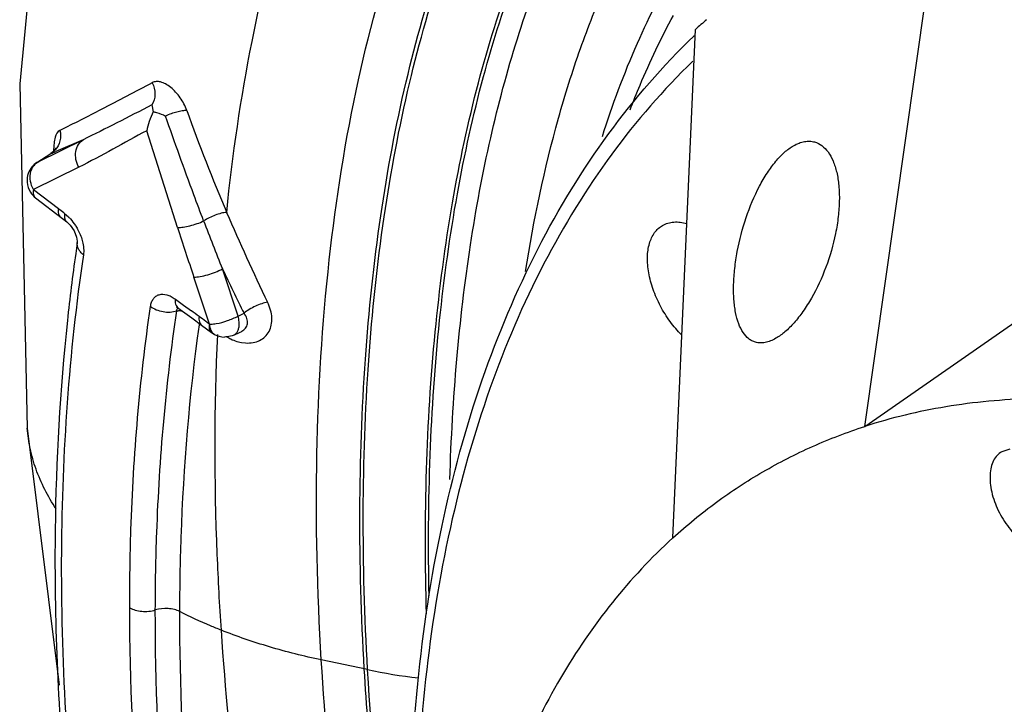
# Model space of a CAD drawing. Header units: inches. Extents: x 0 to 34, y 0 to 22.
# Tile 122 of 164: x 25.947 to 26.629, y 14.514 to 14.988. Entities that reach past the tile are written whole.
import ezdxf

# ---------------------------------------------------------------- set-up
doc = ezdxf.new("R2010")
doc.units = ezdxf.units.IN
doc.header["$LTSCALE"] = 1.87
doc.header["$MEASUREMENT"] = 0
doc.layers.get('0').update_dxf_attribs({"linetype": 'CONTINUOUS'})
doc.layers.add('3_ALL_AXES', color=7, linetype='CONTINUOUS')
doc.layers.add('7_ALL_FEATURES', color=7, linetype='CONTINUOUS')

msp = doc.modelspace()

# ---------------------------------------------------------------- linework, layer by layer
at = {"color": 7, "linetype": 'Continuous'}
for p, q in [((25.94697, 14.94386), (25.95219, 14.70541)), ((26.03849, 14.92917), (26.03945, 14.92452)), ((26.05631, 14.84443), (26.03497, 14.91137)), ((25.99091, 14.90514), (25.95948, 14.88966)), ((25.99091, 14.90514), (25.97191, 14.89689)), ((25.95893, 14.88935), (25.96848, 14.89549)), ((25.95948, 14.88966), (25.96859, 14.89552)), ((25.96859, 14.89552), (25.96849, 14.8955)), ((25.96849, 14.8955), (25.96849, 14.8955)), ((25.95948, 14.88966), (25.95893, 14.88935)), ((25.98788, 14.88609), (25.95645, 14.87061)), ((25.95645, 14.87061), (25.97376, 14.85738)), ((25.95795, 14.86482), (25.97673, 14.85046)), ((25.97752, 14.8545), (25.97811, 14.85404)), ((25.97811, 14.85404), (25.98077, 14.85169)), ((25.97673, 14.85046), (25.97952, 14.84831)), ((25.97853, 14.84952), (25.97951, 14.84831)), ((25.97952, 14.84831), (25.98194, 14.84594)), ((25.98194, 14.84594), (25.98465, 14.84192)), ((25.98687, 14.83403), (25.98684, 14.8338)), ((25.98684, 14.8338), (25.98685, 14.83385)), ((25.99128, 14.82863), (25.99108, 14.82553)), ((26.09824, 14.78306), (26.08735, 14.81569)), ((26.07845, 14.77736), (26.06755, 14.81004)), ((26.05479, 14.79476), (26.06038, 14.79067)), ((26.0555, 14.78941), (26.05551, 14.7894)), ((26.05551, 14.7894), (26.05654, 14.78877)), ((26.05575, 14.78955), (26.05654, 14.78877)), ((26.05654, 14.78877), (26.06619, 14.78173)), ((26.06038, 14.79067), (26.06586, 14.78667)), ((26.09824, 14.78306), (26.10236, 14.78496)), ((26.06619, 14.78173), (26.07293, 14.77678)), ((26.07142, 14.77699), (26.07154, 14.7778)), ((26.07293, 14.77678), (26.07972, 14.77174)), ((26.07863, 14.77303), (26.07967, 14.77177)), ((26.07936, 14.7731), (26.08005, 14.77196)), ((26.07965, 14.77179), (26.07967, 14.77178)), ((26.07965, 14.77179), (26.08184, 14.77037)), ((26.09534, 14.76991), (26.09965, 14.7719)), ((26.09739, 14.76552), (26.10055, 14.76475)), ((26.10055, 14.76475), (26.10346, 14.76439)), ((25.95219, 14.70541), (25.95218, 14.70543)), ((25.95218, 14.70543), (25.97434, 14.52753)), ((26.18795, 14.53825), (26.15587, 14.54499))]:
    msp.add_line(p, q, dxfattribs=at)
for points in [[(26.01944, 15.38663), (25.96942, 15.17826), (25.94697, 14.94386)], [(25.97169, 14.89788), (25.97189, 14.89914), (25.9718, 14.89904), (25.97038, 14.89706), (25.96849, 14.8955)], [(25.98465, 14.84192), (25.98635, 14.83775), (25.98688, 14.83484), (25.98687, 14.83403)]]:
    msp.add_lwpolyline(points, dxfattribs=at)
for centre, radius, start, end in [((27.26504, 15.35516), 1.27683, 199.6731, 203.07115), ((25.78043, 15.35729), 0.49863, 292.1696, 292.58325), ((25.96713, 14.87666), 0.01511, 122.83898, 140.37254), ((25.96483, 14.88125), 0.00997, 122.45116, 125.87446), ((25.54788, 14.30011), 0.70137, 52.22536, 52.61206), ((27.49827, 15.45829), 1.53184, 203.20146, 205.75971), ((28.03313, 15.59571), 2.0963, 200.87001, 201.84462), ((28.98305, 15.7819), 3.07322, 197.76085, 198.43555), ((27.30145, 14.63973), 1.32886, 171.60036, 171.93067), ((27.47082, 15.47217), 1.53132, 205.385, 206.66454), ((24.96841, 13.28649), 1.85875, 53.60756, 53.81265), ((25.3884, 13.85646), 1.15075, 53.31864, 53.60317), ((25.46351, 13.95748), 1.02487, 53.12844, 53.31257), ((26.09468, 14.7827), 0.01188, 294.75546, 301.27621), ((26.08903, 14.78347), 0.01495, 241.2331, 269.19395), ((26.2977, 15.15323), 0.43692, 241.62758, 241.88799), ((26.26958, 14.92867), 0.39886, 258.18991, 263.30879)]:
    msp.add_arc(centre, radius, start, end, dxfattribs=at)
for points, knots in [([(26.18563, 14.53874), (26.18353, 14.5752), (26.18147, 14.64674), (26.18509, 14.75157), (26.19552, 14.85086), (26.21281, 14.94359), (26.23703, 15.0288), (26.26822, 15.10556), (26.30624, 15.17297), (26.33705, 15.21226), (26.35353, 15.22973)], [0, 0, 0, 0, 0.150348, 0.294435, 0.4315, 0.560922, 0.682295, 0.79557, 0.901161, 1, 1, 1, 1]), ([(26.18795, 14.53825), (26.18585, 14.57467), (26.1838, 14.64613), (26.18743, 14.75082), (26.19787, 14.84996), (26.21516, 14.94253), (26.23936, 15.02757), (26.27051, 15.10414), (26.3085, 15.17136), (26.33927, 15.21051), (26.35572, 15.22791)], [0, 0, 0, 0, 0.150449, 0.29461, 0.43172, 0.561158, 0.682515, 0.795744, 0.90126, 1, 1, 1, 1]), ([(26.22871, 14.57688), (26.22776, 14.61016), (26.22771, 14.6753), (26.23356, 14.77039), (26.24534, 14.85995), (26.26303, 14.94311), (26.28669, 15.01904), (26.31627, 15.08696), (26.35164, 15.14613), (26.37995, 15.1803), (26.39499, 15.19537)], [0, 0, 0, 0, 0.152236, 0.297563, 0.435274, 0.564799, 0.685789, 0.798261, 0.902671, 1, 1, 1, 1]), ([(26.23053, 14.58933), (26.22983, 14.6219), (26.23025, 14.68561), (26.23662, 14.77858), (26.24872, 14.86609), (26.26653, 14.94731), (26.29014, 15.02151), (26.32774, 15.10671), (26.36639, 15.16332), (26.3969, 15.19379)], [0, 0, 0, 0, 0.152276, 0.297606, 0.435306, 0.564835, 0.685868, 0.798445, 1, 1, 1, 1]), ([(26.2449, 14.66987), (26.24574, 14.69769), (26.24885, 14.752), (26.25813, 14.83101), (26.27194, 14.90517), (26.29025, 14.97387), (26.31312, 15.0366), (26.34824, 15.10897), (26.38289, 15.15699), (26.40967, 15.1832)], [0, 0, 0, 0, 0.151579, 0.29609, 0.433029, 0.562032, 0.682948, 0.795939, 1, 1, 1, 1]), ([(26.29734, 14.81385), (26.30298, 14.84959), (26.31383, 14.90164), (26.33454, 14.96757), (26.36709, 15.04994), (26.40675, 15.11332), (26.44809, 15.15096)], [0, 0, 0, 0, 0.289646, 0.424434, 0.552462, 1, 1, 1, 1]), ([(26.35057, 14.90729), (26.35749, 14.9292), (26.37296, 14.97096), (26.40242, 15.02853), (26.43723, 15.07825), (26.46462, 15.10638), (26.47906, 15.11866)], [0, 0, 0, 0, 0.275382, 0.532347, 0.772824, 1, 1, 1, 1]), ([(26.09033, 14.8548), (26.0944, 14.89447), (26.10551, 14.97108), (26.12428, 15.04625), (26.13557, 15.08191)], [0, 0, 0, 0, 0.515942, 1, 1, 1, 1]), ([(26.15587, 14.54499), (26.15302, 14.59241), (26.15089, 14.68495), (26.15902, 14.8194), (26.17867, 14.944), (26.20046, 15.02226), (26.21364, 15.05888)], [0, 0, 0, 0, 0.273889, 0.533125, 0.775623, 1, 1, 1, 1]), ([(26.36975, 14.92575), (26.37195, 14.9315), (26.38089, 14.95379), (26.39124, 14.97553), (26.39978, 14.99121)], [0, 0, 0, 0, 0.256678, 1, 1, 1, 1]), ([(26.03877, 14.9446), (26.02702, 14.93834), (26.0058, 14.92714), (25.98442, 14.91623), (25.9748, 14.91159)], [0, 0, 0, 0, 0.554691, 1, 1, 1, 1]), ([(26.03877, 14.9446), (26.04002, 14.94214), (26.04139, 14.93676), (26.0399, 14.9313), (26.03849, 14.92917)], [0, 0, 0, 0, 0.51888, 1, 1, 1, 1]), ([(26.06273, 14.92531), (26.06161, 14.92845), (26.05924, 14.93294), (26.05514, 14.9381), (26.05175, 14.94133), (26.04825, 14.94373), (26.04481, 14.94518), (26.04157, 14.94558), (26.03959, 14.94504), (26.03877, 14.9446)], [0, 0, 0, 0, 0.297477, 0.446304, 0.586808, 0.713538, 0.823322, 0.916865, 1, 1, 1, 1]), ([(26.03849, 14.92917), (26.03038, 14.92504), (26.01459, 14.91689), (25.99874, 14.90885), (25.99091, 14.90514)], [0, 0, 0, 0, 0.512366, 1, 1, 1, 1]), ([(26.03947, 14.92454), (26.03836, 14.92234), (26.03656, 14.91803), (26.03536, 14.91353), (26.03497, 14.91137)], [0, 0, 0, 0, 0.528842, 1, 1, 1, 1]), ([(26.03945, 14.92452), (26.04021, 14.92436), (26.04314, 14.92361), (26.04598, 14.92251), (26.04799, 14.9215)], [0, 0, 0, 0, 0.255717, 1, 1, 1, 1]), ([(26.06273, 14.92531), (26.06168, 14.92531), (26.05936, 14.92509), (26.05437, 14.92402), (26.05053, 14.92265), (26.04799, 14.9215)], [0, 0, 0, 0, 0.206901, 0.454392, 1, 1, 1, 1]), ([(26.07437, 14.8489), (26.07208, 14.8549), (26.06301, 14.879), (26.05434, 14.90325), (26.04799, 14.9215)], [0, 0, 0, 0, 0.249436, 1, 1, 1, 1]), ([(25.9748, 14.91159), (25.97308, 14.91076), (25.97142, 14.90727), (25.9706, 14.90232), (25.97047, 14.89904), (25.97049, 14.89725)], [0, 0, 0, 0, 0.369975, 0.652772, 1, 1, 1, 1]), ([(25.9748, 14.91159), (25.97538, 14.90923), (25.97546, 14.90423), (25.97316, 14.89977), (25.97157, 14.89801)], [0, 0, 0, 0, 0.506766, 1, 1, 1, 1]), ([(26.03497, 14.91137), (26.02713, 14.90715), (26.01155, 14.89851), (25.99587, 14.89003), (25.98788, 14.88609)], [0, 0, 0, 0, 0.499924, 1, 1, 1, 1]), ([(25.98788, 14.88609), (25.98697, 14.88776), (25.98568, 14.89133), (25.98551, 14.89686), (25.98722, 14.90181), (25.98958, 14.90429), (25.99091, 14.90514)], [0, 0, 0, 0, 0.270874, 0.531644, 0.77403, 1, 1, 1, 1]), ([(25.95449, 14.87615), (25.95405, 14.87865), (25.95422, 14.88259), (25.95642, 14.88698), (25.95807, 14.88867), (25.95899, 14.88933)], [0, 0, 0, 0, 0.523628, 0.767332, 1, 1, 1, 1]), ([(25.95645, 14.87061), (25.95635, 14.86999), (25.95626, 14.86881), (25.95645, 14.86715), (25.95699, 14.86577), (25.95761, 14.86507), (25.95796, 14.86481)], [0, 0, 0, 0, 0.300829, 0.563832, 0.792384, 1, 1, 1, 1]), ([(25.97376, 14.85738), (25.97367, 14.85676), (25.97358, 14.85559), (25.97377, 14.85393), (25.9743, 14.85255), (25.97492, 14.85185), (25.97526, 14.85159)], [0, 0, 0, 0, 0.299898, 0.562817, 0.792096, 1, 1, 1, 1]), ([(25.97811, 14.85404), (25.97803, 14.8536), (25.97787, 14.8521), (25.97804, 14.85049), (25.97853, 14.84952)], [0, 0, 0, 0, 0.28802, 1, 1, 1, 1]), ([(26.09033, 14.8548), (26.08908, 14.8547), (26.08641, 14.8542), (26.08096, 14.85248), (26.0769, 14.85052), (26.07437, 14.8489)], [0, 0, 0, 0, 0.219336, 0.473294, 1, 1, 1, 1]), ([(25.98077, 14.85169), (25.98121, 14.85126), (25.98295, 14.84942), (25.9845, 14.8474), (25.98554, 14.84579)], [0, 0, 0, 0, 0.243801, 1, 1, 1, 1]), ([(26.05631, 14.84443), (26.0576, 14.84437), (26.0605, 14.84458), (26.06501, 14.84547), (26.06976, 14.84691), (26.07288, 14.84819), (26.07437, 14.8489)], [0, 0, 0, 0, 0.207441, 0.46149, 0.735694, 1, 1, 1, 1]), ([(25.98554, 14.84579), (25.98608, 14.84497), (25.98805, 14.84167), (25.98954, 14.83807), (25.99029, 14.8353)], [0, 0, 0, 0, 0.254503, 1, 1, 1, 1]), ([(25.99108, 14.82553), (25.99036, 14.82609), (25.98906, 14.82728), (25.98759, 14.82935), (25.98678, 14.83157), (25.98674, 14.83309), (25.98684, 14.8338)], [0, 0, 0, 0, 0.281138, 0.539895, 0.776642, 1, 1, 1, 1]), ([(25.99029, 14.8353), (25.99045, 14.83473), (25.99097, 14.83254), (25.99126, 14.83029), (25.99128, 14.82863)], [0, 0, 0, 0, 0.262352, 1, 1, 1, 1]), ([(25.98575, 14.82627), (25.98357, 14.81085), (25.97569, 14.74732), (25.97212, 14.68329), (25.97153, 14.63486)], [0, 0, 0, 0, 0.24332, 1, 1, 1, 1]), ([(25.99108, 14.82553), (25.98103, 14.75748), (25.97122, 14.61437), (25.97977, 14.47135), (25.98818, 14.39772)], [0, 0, 0, 0, 0.481393, 1, 1, 1, 1]), ([(26.06755, 14.81004), (26.06901, 14.81), (26.07227, 14.81035), (26.07731, 14.81152), (26.08248, 14.8133), (26.08582, 14.81484), (26.08735, 14.81569)], [0, 0, 0, 0, 0.210414, 0.470611, 0.746336, 1, 1, 1, 1]), ([(26.03758, 14.7897), (26.03772, 14.79069), (26.03817, 14.79256), (26.03943, 14.79502), (26.04124, 14.79687), (26.04438, 14.79839), (26.04825, 14.79814), (26.05195, 14.79663), (26.05384, 14.79545), (26.05479, 14.79476)], [0, 0, 0, 0, 0.132712, 0.252067, 0.362163, 0.469962, 0.705818, 0.845387, 1, 1, 1, 1]), ([(26.05479, 14.79476), (26.05472, 14.79424), (26.05461, 14.79247), (26.05499, 14.79056), (26.05575, 14.78955)], [0, 0, 0, 0, 0.292444, 1, 1, 1, 1]), ([(26.11867, 14.79256), (26.11729, 14.79234), (26.11442, 14.7916), (26.11018, 14.7899), (26.10606, 14.78769), (26.10351, 14.78591), (26.10236, 14.78496)], [0, 0, 0, 0, 0.229586, 0.488292, 0.753111, 1, 1, 1, 1]), ([(26.10346, 14.76439), (26.10516, 14.76429), (26.1085, 14.76446), (26.11316, 14.76595), (26.11704, 14.76861), (26.11988, 14.77233), (26.12149, 14.77686), (26.12181, 14.78194), (26.12087, 14.78731), (26.11951, 14.79082), (26.11867, 14.79256)], [0, 0, 0, 0, 0.128137, 0.248111, 0.36276, 0.476357, 0.593776, 0.719092, 0.854478, 1, 1, 1, 1]), ([(26.02319, 14.58108), (26.02316, 14.59906), (26.02423, 14.66879), (26.03008, 14.73849), (26.03758, 14.7897)], [0, 0, 0, 0, 0.257877, 1, 1, 1, 1]), ([(26.03758, 14.7897), (26.0388, 14.78878), (26.04161, 14.78724), (26.04628, 14.78593), (26.05114, 14.78565), (26.05434, 14.78619), (26.05582, 14.78665)], [0, 0, 0, 0, 0.240154, 0.497236, 0.755806, 1, 1, 1, 1]), ([(26.04091, 14.57959), (26.04094, 14.59745), (26.04224, 14.66667), (26.04826, 14.73583), (26.05582, 14.78665)], [0, 0, 0, 0, 0.257864, 1, 1, 1, 1]), ([(26.05582, 14.78665), (26.0558, 14.78707), (26.05587, 14.78785), (26.05626, 14.78855), (26.05651, 14.7888)], [0, 0, 0, 0, 0.535069, 1, 1, 1, 1]), ([(26.05582, 14.78665), (26.05609, 14.7867), (26.05717, 14.78682), (26.05827, 14.78679), (26.05909, 14.78669)], [0, 0, 0, 0, 0.243794, 1, 1, 1, 1]), ([(26.10467, 14.77763), (26.1049, 14.77886), (26.10459, 14.78159), (26.1032, 14.78388), (26.10236, 14.78496)], [0, 0, 0, 0, 0.47415, 1, 1, 1, 1]), ([(26.07122, 14.78273), (26.07114, 14.78209), (26.07108, 14.78088), (26.07131, 14.77918), (26.07191, 14.77776), (26.07256, 14.77705), (26.07293, 14.77678)], [0, 0, 0, 0, 0.298267, 0.560696, 0.790455, 1, 1, 1, 1]), ([(26.08302, 14.77779), (26.08571, 14.77824), (26.09093, 14.77966), (26.09592, 14.78176), (26.09824, 14.78306)], [0, 0, 0, 0, 0.50575, 1, 1, 1, 1]), ([(26.09901, 14.77765), (26.09901, 14.77809), (26.09894, 14.77991), (26.09861, 14.78172), (26.09824, 14.78306)], [0, 0, 0, 0, 0.237896, 1, 1, 1, 1]), ([(26.0579, 14.57843), (26.05793, 14.59552), (26.05911, 14.66188), (26.06458, 14.72819), (26.07142, 14.77699)], [0, 0, 0, 0, 0.257519, 1, 1, 1, 1]), ([(26.07827, 14.7775), (26.07819, 14.77666), (26.07808, 14.77516), (26.07834, 14.77363), (26.07863, 14.77303)], [0, 0, 0, 0, 0.558421, 1, 1, 1, 1]), ([(26.07844, 14.7774), (26.07842, 14.77702), (26.07845, 14.77554), (26.07888, 14.77408), (26.07936, 14.7731)], [0, 0, 0, 0, 0.260933, 1, 1, 1, 1]), ([(26.07844, 14.7774), (26.07878, 14.77739), (26.08031, 14.77741), (26.08184, 14.77759), (26.08302, 14.77779)], [0, 0, 0, 0, 0.21913, 1, 1, 1, 1]), ([(26.08005, 14.77196), (26.08017, 14.77179), (26.08068, 14.77117), (26.08132, 14.77066), (26.08184, 14.77037)], [0, 0, 0, 0, 0.259167, 1, 1, 1, 1]), ([(26.09534, 14.76991), (26.09592, 14.77018), (26.09701, 14.77099), (26.09817, 14.77279), (26.09887, 14.77508), (26.09901, 14.77676), (26.09901, 14.77765)], [0, 0, 0, 0, 0.210936, 0.441334, 0.70312, 1, 1, 1, 1]), ([(26.10085, 14.77254), (26.1018, 14.77312), (26.10351, 14.77455), (26.10447, 14.7766), (26.10467, 14.77763)], [0, 0, 0, 0, 0.514675, 1, 1, 1, 1]), ([(26.08664, 14.56554), (26.08547, 14.58299), (26.08179, 14.65118), (26.08174, 14.71959), (26.08409, 14.77033)], [0, 0, 0, 0, 0.256123, 1, 1, 1, 1]), ([(26.09534, 14.76991), (26.09383, 14.76921), (26.09162, 14.76862), (26.08938, 14.76852), (26.08882, 14.76853)], [0, 0, 0, 0, 0.748528, 1, 1, 1, 1]), ([(26.09182, 14.76785), (26.09228, 14.76761), (26.09407, 14.7667), (26.09596, 14.76596), (26.09739, 14.76552)], [0, 0, 0, 0, 0.255497, 1, 1, 1, 1]), ([(25.97219, 14.64954), (25.96654, 14.65815), (25.95949, 14.67182), (25.95394, 14.69104), (25.95254, 14.70064), (25.95219, 14.70541)], [0, 0, 0, 0, 0.515685, 0.760725, 1, 1, 1, 1]), ([(25.97153, 14.63486), (25.9713, 14.61557), (25.97172, 14.53624), (25.97749, 14.45696), (25.98444, 14.39734)], [0, 0, 0, 0, 0.243262, 1, 1, 1, 1]), ([(26.02319, 14.58108), (26.0244, 14.58038), (26.02716, 14.57928), (26.03314, 14.57824), (26.03793, 14.57867), (26.04091, 14.57959)], [0, 0, 0, 0, 0.230765, 0.485814, 1, 1, 1, 1]), ([(26.03597, 14.3735), (26.03388, 14.39115), (26.02667, 14.46011), (26.02326, 14.5295), (26.02319, 14.58108)], [0, 0, 0, 0, 0.256207, 1, 1, 1, 1]), ([(26.0579, 14.57843), (26.05669, 14.57904), (26.05399, 14.58), (26.04826, 14.58089), (26.04373, 14.58046), (26.04091, 14.57959)], [0, 0, 0, 0, 0.234668, 0.490082, 1, 1, 1, 1]), ([(26.05283, 14.37351), (26.05083, 14.39103), (26.04393, 14.45952), (26.0408, 14.5284), (26.04091, 14.57959)], [0, 0, 0, 0, 0.256172, 1, 1, 1, 1]), ([(26.06968, 14.37345), (26.0677, 14.39087), (26.0609, 14.45899), (26.05781, 14.5275), (26.0579, 14.57843)], [0, 0, 0, 0, 0.256105, 1, 1, 1, 1]), ([(26.08664, 14.56554), (26.08416, 14.56652), (26.07444, 14.57049), (26.06489, 14.57489), (26.0579, 14.57843)], [0, 0, 0, 0, 0.254291, 1, 1, 1, 1]), ([(26.38352, 13.55348), (26.34063, 13.6345), (26.26382, 13.80017), (26.18941, 14.01466), (26.14384, 14.18735), (26.11706, 14.3151), (26.09757, 14.44097), (26.08941, 14.52438), (26.08664, 14.56554)], [0, 0, 0, 0, 0.259005, 0.514848, 0.64032, 0.763378, 0.883453, 1, 1, 1, 1]), ([(26.15587, 14.54499), (26.14378, 14.54753), (26.1204, 14.55343), (26.09756, 14.56122), (26.08664, 14.56554)], [0, 0, 0, 0, 0.51253, 1, 1, 1, 1]), ([(26.2504, 14.02497), (26.23735, 14.06887), (26.21383, 14.15647), (26.1861, 14.28796), (26.16633, 14.41726), (26.15839, 14.50284), (26.15587, 14.54499)], [0, 0, 0, 0, 0.259441, 0.513518, 0.760825, 1, 1, 1, 1]), ([(26.22768, 14.22527), (26.2168, 14.27798), (26.19894, 14.38205), (26.18861, 14.48715), (26.18563, 14.53874)], [0, 0, 0, 0, 0.510224, 1, 1, 1, 1]), ([(26.22605, 14.2442), (26.21627, 14.29365), (26.20017, 14.39131), (26.19073, 14.48985), (26.18795, 14.53825)], [0, 0, 0, 0, 0.50979, 1, 1, 1, 1])]:
    msp.add_open_spline(points, degree=3, knots=knots, dxfattribs=at)
for points in [[(25.97157, 14.89801), (25.97071, 14.89705), (25.96969, 14.8962), (25.96859, 14.89552)], [(25.95291, 14.88173), (25.95224, 14.87983), (25.95195, 14.87775), (25.95209, 14.87574)], [(25.95549, 14.88629), (25.95438, 14.88494), (25.95349, 14.88337), (25.95291, 14.88173)], [(25.95209, 14.87574), (25.95225, 14.87331), (25.95305, 14.87084), (25.95434, 14.86877)], [(25.95645, 14.87061), (25.95551, 14.87233), (25.95483, 14.87422), (25.95449, 14.87615)], [(25.95434, 14.86877), (25.95529, 14.86726), (25.95654, 14.8659), (25.95796, 14.86481)]]:
    msp.add_open_spline(points, degree=3, dxfattribs=at)
at = {"layer": '3_ALL_AXES', "color": 7, "linetype": 'Continuous'}
msp.add_line((26.63285, 14.69092), (26.62711, 14.68914), dxfattribs=at)
for points, knots in [([(26.45659, 14.76491), (26.45575, 14.76515), (26.45411, 14.7658), (26.451, 14.76782), (26.4476, 14.77175), (26.44462, 14.77801), (26.44256, 14.7858), (26.44145, 14.79492), (26.4413, 14.80515), (26.44211, 14.81622), (26.44447, 14.83184), (26.44953, 14.85117), (26.45708, 14.86932), (26.46449, 14.88207), (26.47028, 14.89), (26.47632, 14.89636), (26.48072, 14.89966), (26.48292, 14.90093)], [0, 0, 0, 0, 0.016922, 0.034293, 0.072195, 0.116703, 0.168986, 0.229044, 0.29612, 0.368942, 0.445929, 0.60503, 0.758563, 0.828951, 0.893163, 0.95032, 1, 1, 1, 1]), ([(26.49752, 14.90353), (26.49932, 14.90303), (26.50291, 14.90119), (26.50727, 14.89652), (26.51068, 14.89015), (26.51312, 14.88225), (26.51451, 14.87302), (26.51483, 14.86272), (26.51405, 14.85163), (26.51154, 14.83603), (26.50597, 14.8168), (26.49771, 14.79888), (26.48979, 14.78632), (26.48368, 14.77849), (26.47745, 14.77221), (26.47299, 14.76891), (26.47078, 14.76763)], [0, 0, 0, 0, 0.036053, 0.075845, 0.121745, 0.174766, 0.234932, 0.301582, 0.373606, 0.449592, 0.606705, 0.759099, 0.82931, 0.893501, 0.95062, 1, 1, 1, 1]), ([(26.48292, 14.90093), (26.48414, 14.90164), (26.48658, 14.90283), (26.49037, 14.90393), (26.49405, 14.90422), (26.49641, 14.90385), (26.49752, 14.90353)], [0, 0, 0, 0, 0.278369, 0.533717, 0.771526, 1, 1, 1, 1]), ([(26.39227, 14.84582), (26.39342, 14.84648), (26.39593, 14.84755), (26.4016, 14.84857), (26.40608, 14.84792), (26.40898, 14.84708)], [0, 0, 0, 0, 0.231634, 0.472025, 1, 1, 1, 1]), ([(26.40552, 14.76987), (26.4026, 14.77276), (26.39717, 14.77914), (26.3905, 14.7898), (26.38546, 14.80118), (26.38236, 14.81262), (26.3814, 14.82343), (26.38263, 14.83301), (26.38566, 14.83974), (26.38917, 14.84371), (26.39121, 14.8452), (26.39227, 14.84582)], [0, 0, 0, 0, 0.14359, 0.291808, 0.438494, 0.577677, 0.704431, 0.815863, 0.912518, 0.956973, 1, 1, 1, 1]), ([(26.47078, 14.76763), (26.46956, 14.76693), (26.46715, 14.76573), (26.46346, 14.76461), (26.45991, 14.76428), (26.45764, 14.76461), (26.45659, 14.76491)], [0, 0, 0, 0, 0.284579, 0.542053, 0.777626, 1, 1, 1, 1]), ([(26.62711, 14.68914), (26.62592, 14.68846), (26.62371, 14.68665), (26.62124, 14.68294), (26.61964, 14.67838), (26.61891, 14.67311), (26.61908, 14.66729), (26.6205, 14.65884), (26.62439, 14.64814), (26.63155, 14.63649), (26.63925, 14.62835), (26.64602, 14.62355), (26.65227, 14.6204), (26.65738, 14.61934), (26.66052, 14.61962)], [0, 0, 0, 0, 0.04432, 0.09128, 0.142883, 0.200084, 0.262995, 0.331036, 0.477819, 0.629266, 0.772614, 0.837923, 0.897729, 1, 1, 1, 1])]:
    msp.add_open_spline(points, degree=3, knots=knots, dxfattribs=at)
at = {"layer": '7_ALL_FEATURES', "color": 7, "linetype": 'Continuous'}
for p, q in [((26.53242, 14.70664), (26.58551, 15.08022)), ((26.39939, 14.62947), (26.41507, 14.98145)), ((26.41402, 14.97702), (26.41443, 14.97741)), ((26.53242, 14.70664), (26.69801, 14.82184))]:
    msp.add_line(p, q, dxfattribs=at)
msp.add_arc((26.73632, 14.62853), 0.47723, 131.09431, 132.31129, dxfattribs=at)
for points, knots in [([(27.23426, 14.95405), (27.2064, 14.97148), (27.15067, 15.00363), (27.06554, 15.0441), (26.98133, 15.07542), (26.89869, 15.09735), (26.81824, 15.10969), (26.74057, 15.11231), (26.66632, 15.10513), (26.61887, 15.09368), (26.59612, 15.08635)], [0, 0, 0, 0, 0.146732, 0.286886, 0.420359, 0.547261, 0.66793, 0.78297, 0.893292, 1, 1, 1, 1]), ([(27.28662, 14.89386), (27.25663, 14.91492), (27.1965, 14.95394), (27.10411, 15.00364), (27.01238, 15.04273), (26.92214, 15.07084), (26.83419, 15.08768), (26.74931, 15.09305), (26.66831, 15.08681), (26.61666, 15.07474), (26.59201, 15.06679)], [0, 0, 0, 0, 0.148435, 0.289982, 0.424392, 0.551663, 0.672075, 0.78623, 0.895117, 1, 1, 1, 1]), ([(26.23931, 14.1593), (26.23207, 14.20186), (26.22103, 14.28564), (26.21519, 14.40918), (26.22052, 14.52656), (26.23701, 14.63649), (26.26459, 14.73778), (26.30309, 14.82927), (26.35222, 14.90983), (26.39247, 14.95628), (26.41402, 14.97702)], [0, 0, 0, 0, 0.149228, 0.291699, 0.426924, 0.554696, 0.67515, 0.788808, 0.89663, 1, 1, 1, 1]), ([(26.41323, 14.95952), (26.39275, 14.93975), (26.35441, 14.89551), (26.30731, 14.81885), (26.27001, 14.73166), (26.24285, 14.63496), (26.22604, 14.52978), (26.21974, 14.41727), (26.22397, 14.29862), (26.23356, 14.21803), (26.24, 14.17705)], [0, 0, 0, 0, 0.102758, 0.210169, 0.323605, 0.444017, 0.571899, 0.707374, 0.850233, 1, 1, 1, 1]), ([(27.60109, 12.85861), (27.61531, 12.87156), (27.64227, 12.9002), (27.67679, 12.94946), (27.70569, 13.00518), (27.72875, 13.06686), (27.74584, 13.13399), (27.75683, 13.20603), (27.76165, 13.28241), (27.76027, 13.36251), (27.75271, 13.4457), (27.73904, 13.5313), (27.71936, 13.61861), (27.685, 13.73755), (27.62803, 13.88578), (27.54033, 14.05734), (27.4354, 14.21891), (27.33537, 14.34217), (27.24946, 14.43122), (27.18363, 14.49176), (27.11631, 14.54623), (27.04803, 14.59419), (26.97934, 14.63525), (26.9108, 14.66907), (26.84294, 14.69538), (26.77629, 14.71393), (26.7114, 14.72459), (26.64877, 14.7272), (26.58893, 14.72172), (26.55071, 14.71256), (26.53242, 14.70664)], [0, 0, 0, 0, 0.02257, 0.045942, 0.070354, 0.096005, 0.123024, 0.151477, 0.18138, 0.212701, 0.245372, 0.279289, 0.314319, 0.350311, 0.424449, 0.500209, 0.575959, 0.650064, 0.686033, 0.721036, 0.75492, 0.787557, 0.818842, 0.848706, 0.877121, 0.904102, 0.929718, 0.9541, 0.977447, 1, 1, 1, 1]), ([(26.39939, 14.62947), (26.40898, 14.63819), (26.42899, 14.65459), (26.46141, 14.67582), (26.49593, 14.69343), (26.5201, 14.70266), (26.53242, 14.70664)], [0, 0, 0, 0, 0.250946, 0.500073, 0.749164, 1, 1, 1, 1]), ([(26.39939, 14.62947), (26.38431, 14.61574), (26.35581, 14.58518), (26.31976, 14.53231), (26.29005, 14.47227), (26.27506, 14.42906), (26.26861, 14.40656)], [0, 0, 0, 0, 0.233957, 0.476867, 0.731485, 1, 1, 1, 1])]:
    msp.add_open_spline(points, degree=3, knots=knots, dxfattribs=at)

doc.saveas('drawing.dxf')
